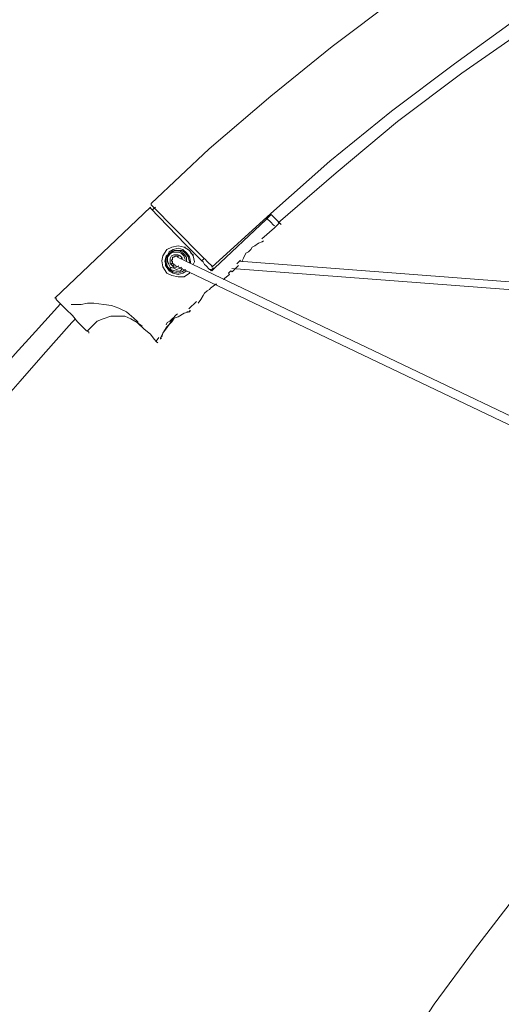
# Model space of a CAD drawing. Header units: millimetres. Extents: x 31.8 to 48.8, y -27.2 to 6.6.
# Tile 52 of 79: x 34.9 to 35.9, y 1.8 to 3.9. Entities that reach past the tile are written whole.
import ezdxf

# ---------------------------------------------------------------- set-up
doc = ezdxf.new("R2010")
doc.units = ezdxf.units.MM
doc.header["$MEASUREMENT"] = 0
doc.layers.add('Livello 1', color=7, linetype='Continuous', lineweight=0)

msp = doc.modelspace()

# ---------------------------------------------------------------- linework, layer by layer
at = {"layer": 'Livello 1', "color": 250, "lineweight": 5, "true_color": 0x1d1d1b}
for points, knots in [([(35.1598, 3.5452), (35.1598, 3.5452), (35.2833, 3.6619), (35.2833, 3.6619), (35.2833, 3.6619), (35.4147, 3.7739), (35.4147, 3.7739), (35.4147, 3.7739), (35.5459, 3.8802), (35.5459, 3.8802), (35.5459, 3.8802), (35.6827, 3.9838), (35.6827, 3.9838), (35.6827, 3.9838), (35.8222, 4.085), (35.8222, 4.085), (35.8222, 4.085), (35.9647, 4.1807), (35.9647, 4.1807), (35.9647, 4.1807), (36.1092, 4.2712), (36.1092, 4.2712), (36.1092, 4.2712), (36.2568, 4.3564), (36.2568, 4.3564), (36.2568, 4.3564), (36.4096, 4.4363), (36.4096, 4.4363), (36.4096, 4.4363), (36.5627, 4.5135), (36.5627, 4.5135), (36.5627, 4.5135), (36.718, 4.5851), (36.718, 4.5851), (36.718, 4.5851), (36.8765, 4.6514), (36.8765, 4.6514), (36.8765, 4.6514), (37.0373, 4.7128), (37.0373, 4.7128), (37.0373, 4.7128), (37.1985, 4.7686), (37.1985, 4.7686), (37.1985, 4.7686), (37.3619, 4.8192), (37.3619, 4.8192), (37.3619, 4.8192), (37.5281, 4.8643), (37.5281, 4.8643), (37.5281, 4.8643), (37.6945, 4.9043), (37.6945, 4.9043), (37.6945, 4.9043), (37.8636, 4.9415), (37.8636, 4.9415), (37.8636, 4.9415), (38.0325, 4.9707), (38.0325, 4.9707), (38.0325, 4.9707), (38.2013, 4.9948), (38.2013, 4.9948), (38.2013, 4.9948), (38.3732, 5.0133), (38.3732, 5.0133), (38.3732, 5.0133), (38.545, 5.0267), (38.545, 5.0267), (38.545, 5.0267), (38.7165, 5.0346), (38.7165, 5.0346), (38.7165, 5.0346), (38.8881, 5.0373), (38.8881, 5.0373), (38.8881, 5.0373), (39.0597, 5.0346), (39.0597, 5.0346), (39.0597, 5.0346), (39.2313, 5.0267), (39.2313, 5.0267), (39.2313, 5.0267), (39.4033, 5.0133), (39.4033, 5.0133), (39.4033, 5.0133), (39.5722, 4.9948), (39.5722, 4.9948), (39.5722, 4.9948), (39.7438, 4.9707), (39.7438, 4.9707), (39.7438, 4.9707), (39.9127, 4.9415), (39.9127, 4.9415), (39.9127, 4.9415), (40.0793, 4.9043), (40.0793, 4.9043), (40.0793, 4.9043), (40.2482, 4.8643), (40.2482, 4.8643), (40.2482, 4.8643), (40.4116, 4.8192), (40.4116, 4.8192), (40.4116, 4.8192), (40.5755, 4.7686), (40.5755, 4.7686), (40.5755, 4.7686), (40.739, 4.7128), (40.739, 4.7128), (40.739, 4.7128), (40.897, 4.6514), (40.897, 4.6514), (40.897, 4.6514), (41.0555, 4.5851), (41.0555, 4.5851), (41.0555, 4.5851), (41.2138, 4.5135), (41.2138, 4.5135), (41.2138, 4.5135), (41.3666, 4.4363), (41.3666, 4.4363), (41.3666, 4.4363), (41.5168, 4.3564), (41.5168, 4.3564), (41.5168, 4.3564), (41.6671, 4.2712), (41.6671, 4.2712), (41.6671, 4.2712), (41.8118, 4.1807), (41.8118, 4.1807), (41.8118, 4.1807), (41.9541, 4.085), (41.9541, 4.085), (41.9541, 4.085), (42.0936, 3.9838), (42.0936, 3.9838), (42.0936, 3.9838), (42.2304, 3.8802), (42.2304, 3.8802), (42.2304, 3.8802), (42.3616, 3.7739), (42.3616, 3.7739), (42.3616, 3.7739), (42.4905, 3.6619), (42.4905, 3.6619), (42.4905, 3.6619), (42.6165, 3.5452), (42.6165, 3.5452)], [0, 0, 0, 0, 1, 1, 1, 2, 2, 2, 3, 3, 3, 4, 4, 4, 5, 5, 5, 6, 6, 6, 7, 7, 7, 8, 8, 8, 9, 9, 9, 10, 10, 10, 11, 11, 11, 12, 12, 12, 13, 13, 13, 14, 14, 14, 15, 15, 15, 16, 16, 16, 17, 17, 17, 18, 18, 18, 19, 19, 19, 20, 20, 20, 21, 21, 21, 22, 22, 22, 23, 23, 23, 24, 24, 24, 25, 25, 25, 26, 26, 26, 27, 27, 27, 28, 28, 28, 29, 29, 29, 30, 30, 30, 31, 31, 31, 32, 32, 32, 33, 33, 33, 34, 34, 34, 35, 35, 35, 36, 36, 36, 37, 37, 37, 38, 38, 38, 39, 39, 39, 40, 40, 40, 41, 41, 41, 42, 42, 42, 43, 43, 43, 44, 44, 44, 45, 45, 45, 46, 46, 46, 47, 47, 47, 48, 48, 48, 48]), ([(42.4851, 3.4095), (42.4851, 3.4095), (42.3616, 3.5237), (42.3616, 3.5237), (42.3616, 3.5237), (42.2356, 3.6355), (42.2356, 3.6355), (42.2356, 3.6355), (42.1042, 3.7418), (42.1042, 3.7418), (42.1042, 3.7418), (41.9701, 3.843), (41.9701, 3.843), (41.9701, 3.843), (41.8306, 3.9414), (41.8306, 3.9414), (41.8306, 3.9414), (41.691, 4.0344), (41.691, 4.0344), (41.691, 4.0344), (41.5463, 4.1222), (41.5463, 4.1222), (41.5463, 4.1222), (41.4014, 4.2073), (41.4014, 4.2073), (41.4014, 4.2073), (41.2515, 4.2846), (41.2515, 4.2846), (41.2515, 4.2846), (41.0984, 4.3591), (41.0984, 4.3591), (41.0984, 4.3591), (40.9453, 4.4282), (40.9453, 4.4282), (40.9453, 4.4282), (40.79, 4.492), (40.79, 4.492), (40.79, 4.492), (40.629, 4.553), (40.629, 4.553), (40.629, 4.553), (40.4705, 4.6065), (40.4705, 4.6065), (40.4705, 4.6065), (40.3071, 4.6541), (40.3071, 4.6541), (40.3071, 4.6541), (40.1436, 4.6968), (40.1436, 4.6968), (40.1436, 4.6968), (39.9797, 4.7368), (39.9797, 4.7368), (39.9797, 4.7368), (39.8136, 4.7686), (39.8136, 4.7686), (39.8136, 4.7686), (39.6474, 4.7952), (39.6474, 4.7952), (39.6474, 4.7952), (39.4781, 4.8192), (39.4781, 4.8192), (39.4781, 4.8192), (39.3092, 4.835), (39.3092, 4.835), (39.3092, 4.835), (39.1403, 4.8458), (39.1403, 4.8458), (39.1403, 4.8458), (38.9714, 4.8512), (38.9714, 4.8512), (38.9714, 4.8512), (38.8023, 4.8512), (38.8023, 4.8512), (38.8023, 4.8512), (38.6332, 4.8458), (38.6332, 4.8458), (38.6332, 4.8458), (38.4644, 4.835), (38.4644, 4.835), (38.4644, 4.835), (38.2955, 4.8192), (38.2955, 4.8192), (38.2955, 4.8192), (38.1289, 4.7952), (38.1289, 4.7952), (38.1289, 4.7952), (37.9627, 4.7686), (37.9627, 4.7686), (37.9627, 4.7686), (37.7965, 4.7368), (37.7965, 4.7368), (37.7965, 4.7368), (37.6304, 4.6968), (37.6304, 4.6968), (37.6304, 4.6968), (37.4665, 4.6541), (37.4665, 4.6541), (37.4665, 4.6541), (37.3057, 4.6065), (37.3057, 4.6065), (37.3057, 4.6065), (37.1445, 4.553), (37.1445, 4.553), (37.1445, 4.553), (36.9865, 4.492), (36.9865, 4.492), (36.9865, 4.492), (36.8307, 4.4282), (36.8307, 4.4282), (36.8307, 4.4282), (36.6752, 4.3591), (36.6752, 4.3591), (36.6752, 4.3591), (36.5252, 4.2846), (36.5252, 4.2846), (36.5252, 4.2846), (36.3749, 4.2073), (36.3749, 4.2073), (36.3749, 4.2073), (36.2272, 4.1222), (36.2272, 4.1222), (36.2272, 4.1222), (36.0852, 4.0344), (36.0852, 4.0344), (36.0852, 4.0344), (35.943, 3.9414), (35.943, 3.9414), (35.943, 3.9414), (35.8062, 3.843), (35.8062, 3.843), (35.8062, 3.843), (35.6721, 3.7418), (35.6721, 3.7418), (35.6721, 3.7418), (35.5407, 3.6355), (35.5407, 3.6355), (35.5407, 3.6355), (35.4147, 3.5237), (35.4147, 3.5237), (35.4147, 3.5237), (35.2887, 3.4095), (35.2887, 3.4095)], [0, 0, 0, 0, 1, 1, 1, 2, 2, 2, 3, 3, 3, 4, 4, 4, 5, 5, 5, 6, 6, 6, 7, 7, 7, 8, 8, 8, 9, 9, 9, 10, 10, 10, 11, 11, 11, 12, 12, 12, 13, 13, 13, 14, 14, 14, 15, 15, 15, 16, 16, 16, 17, 17, 17, 18, 18, 18, 19, 19, 19, 20, 20, 20, 21, 21, 21, 22, 22, 22, 23, 23, 23, 24, 24, 24, 25, 25, 25, 26, 26, 26, 27, 27, 27, 28, 28, 28, 29, 29, 29, 30, 30, 30, 31, 31, 31, 32, 32, 32, 33, 33, 33, 34, 34, 34, 35, 35, 35, 36, 36, 36, 37, 37, 37, 38, 38, 38, 39, 39, 39, 40, 40, 40, 41, 41, 41, 42, 42, 42, 43, 43, 43, 44, 44, 44, 45, 45, 45, 46, 46, 46, 47, 47, 47, 47]), ([(35.4305, 3.5041), (35.4305, 3.5041), (35.5538, 3.6104), (35.5538, 3.6104), (35.5538, 3.6104), (35.6852, 3.7197), (35.6852, 3.7197), (35.6852, 3.7197), (35.8222, 3.8233), (35.8222, 3.8233), (35.8222, 3.8233), (35.9644, 3.9218), (35.9644, 3.9218), (35.9644, 3.9218), (36.1064, 4.0175), (36.1064, 4.0175), (36.1064, 4.0175), (36.2539, 4.1078), (36.2539, 4.1078), (36.2539, 4.1078), (36.404, 4.1931), (36.404, 4.1931), (36.404, 4.1931), (36.5571, 4.2728), (36.5571, 4.2728), (36.5571, 4.2728), (36.7124, 4.3476), (36.7124, 4.3476), (36.7124, 4.3476), (36.8709, 4.4166), (36.8709, 4.4166), (36.8709, 4.4166), (37.0292, 4.4803), (37.0292, 4.4803), (37.0292, 4.4803), (37.1928, 4.5415), (37.1928, 4.5415), (37.1928, 4.5415), (37.3563, 4.5948), (37.3563, 4.5948), (37.3563, 4.5948), (37.5227, 4.6426), (37.5227, 4.6426), (37.5227, 4.6426), (37.6891, 4.6853), (37.6891, 4.6853), (37.6891, 4.6853), (37.858, 4.7226), (37.858, 4.7226), (37.858, 4.7226), (38.0268, 4.7544), (38.0268, 4.7544), (38.0268, 4.7544), (38.1986, 4.7785), (38.1986, 4.7785), (38.1986, 4.7785), (38.3704, 4.7998), (38.3704, 4.7998), (38.3704, 4.7998), (38.542, 4.8131), (38.542, 4.8131), (38.542, 4.8131), (38.7136, 4.8208), (38.7136, 4.8208), (38.7136, 4.8208), (38.8879, 4.8262), (38.8879, 4.8262), (38.8879, 4.8262), (39.0595, 4.8208), (39.0595, 4.8208), (39.0595, 4.8208), (39.2311, 4.8131), (39.2311, 4.8131), (39.2311, 4.8131), (39.4058, 4.7998), (39.4058, 4.7998), (39.4058, 4.7998), (39.5774, 4.7785), (39.5774, 4.7785), (39.5774, 4.7785), (39.7463, 4.7544), (39.7463, 4.7544), (39.7463, 4.7544), (39.9179, 4.7226), (39.9179, 4.7226), (39.9179, 4.7226), (40.0843, 4.6853), (40.0843, 4.6853), (40.0843, 4.6853), (40.2534, 4.6426), (40.2534, 4.6426), (40.2534, 4.6426), (40.4195, 4.5948), (40.4195, 4.5948), (40.4195, 4.5948), (40.583, 4.5415), (40.583, 4.5415), (40.583, 4.5415), (40.7442, 4.4803), (40.7442, 4.4803), (40.7442, 4.4803), (40.9049, 4.4166), (40.9049, 4.4166), (40.9049, 4.4166), (41.0634, 4.3476), (41.0634, 4.3476), (41.0634, 4.3476), (41.2187, 4.2728), (41.2187, 4.2728), (41.2187, 4.2728), (41.3691, 4.1931), (41.3691, 4.1931), (41.3691, 4.1931), (41.5192, 4.1078), (41.5192, 4.1078), (41.5192, 4.1078), (41.6669, 4.0175), (41.6669, 4.0175), (41.6669, 4.0175), (41.8116, 3.9218), (41.8116, 3.9218), (41.8116, 3.9218), (41.9511, 3.8233), (41.9511, 3.8233), (41.9511, 3.8233), (42.0879, 3.7197), (42.0879, 3.7197), (42.0879, 3.7197), (42.2221, 3.6104), (42.2221, 3.6104), (42.2221, 3.6104), (42.3428, 3.5041), (42.3428, 3.5041)], [0, 0, 0, 0, 1, 1, 1, 2, 2, 2, 3, 3, 3, 4, 4, 4, 5, 5, 5, 6, 6, 6, 7, 7, 7, 8, 8, 8, 9, 9, 9, 10, 10, 10, 11, 11, 11, 12, 12, 12, 13, 13, 13, 14, 14, 14, 15, 15, 15, 16, 16, 16, 17, 17, 17, 18, 18, 18, 19, 19, 19, 20, 20, 20, 21, 21, 21, 22, 22, 22, 23, 23, 23, 24, 24, 24, 25, 25, 25, 26, 26, 26, 27, 27, 27, 28, 28, 28, 29, 29, 29, 30, 30, 30, 31, 31, 31, 32, 32, 32, 33, 33, 33, 34, 34, 34, 35, 35, 35, 36, 36, 36, 37, 37, 37, 38, 38, 38, 39, 39, 39, 40, 40, 40, 41, 41, 41, 42, 42, 42, 43, 43, 43, 44, 44, 44, 44]), ([(35.158, 3.5375), (35.158, 3.5375), (35.158, 3.5375), (35.158, 3.5375), (35.158, 3.5375), (35.158, 3.5348), (35.158, 3.5348)], [0, 0, 0, 0, 1, 1, 1, 2, 2, 2, 2]), ([(35.1598, 3.5425), (35.1598, 3.5425), (35.1598, 3.5425), (35.1598, 3.5425), (35.1598, 3.5425), (35.1598, 3.5452), (35.1598, 3.5452)], [0, 0, 0, 0, 1, 1, 1, 2, 2, 2, 2]), ([(35.4066, 3.5131), (35.4066, 3.5131), (35.4147, 3.5052), (35.4147, 3.5052), (35.4147, 3.5052), (35.4201, 3.4998), (35.4201, 3.4998), (35.4201, 3.4998), (35.4226, 3.4971), (35.4226, 3.4971)], [0, 0, 0, 0, 1, 1, 1, 2, 2, 2, 3, 3, 3, 3]), ([(35.4154, 3.5215), (35.4154, 3.5215), (35.4233, 3.5136), (35.4233, 3.5136), (35.4233, 3.5136), (35.4314, 3.5057), (35.4314, 3.5057), (35.4314, 3.5057), (35.4341, 3.503), (35.4341, 3.503), (35.4341, 3.503), (35.4368, 3.5002), (35.4368, 3.5002)], [0, 0, 0, 0, 1, 1, 1, 2, 2, 2, 3, 3, 3, 4, 4, 4, 4]), ([(35.3535, 3.4203), (35.3535, 3.4203), (35.3535, 3.423), (35.3535, 3.423), (35.3535, 3.423), (35.3562, 3.4284), (35.3562, 3.4284), (35.3562, 3.4284), (35.3616, 3.4391), (35.3616, 3.4391), (35.3616, 3.4391), (35.3671, 3.4418), (35.3671, 3.4418), (35.3671, 3.4418), (35.3725, 3.4472), (35.3725, 3.4472), (35.3725, 3.4472), (35.3752, 3.4522), (35.3752, 3.4522), (35.3752, 3.4522), (35.3806, 3.4549), (35.3806, 3.4549), (35.3806, 3.4549), (35.3885, 3.4603), (35.3885, 3.4603), (35.3885, 3.4603), (35.3966, 3.463), (35.3966, 3.463), (35.3966, 3.463), (35.3993, 3.4657), (35.3993, 3.4657)], [0, 0, 0, 0, 1, 1, 1, 2, 2, 2, 3, 3, 3, 4, 4, 4, 5, 5, 5, 6, 6, 6, 7, 7, 7, 8, 8, 8, 9, 9, 9, 10, 10, 10, 10]), ([(35.2411, 3.3991), (35.2411, 3.3991), (35.2411, 3.3964), (35.2411, 3.3964), (35.2411, 3.3964), (35.2302, 3.3885), (35.2302, 3.3885), (35.2302, 3.3885), (35.2171, 3.3885), (35.2171, 3.3885), (35.2171, 3.3885), (35.2036, 3.3912), (35.2036, 3.3912), (35.2036, 3.3912), (35.1928, 3.3964), (35.1928, 3.3964), (35.1928, 3.3964), (35.1846, 3.4099), (35.1846, 3.4099), (35.1846, 3.4099), (35.1821, 3.423), (35.1821, 3.423), (35.1821, 3.423), (35.1846, 3.4336), (35.1846, 3.4336), (35.1846, 3.4336), (35.1928, 3.4472), (35.1928, 3.4472), (35.1928, 3.4472), (35.2036, 3.4522), (35.2036, 3.4522), (35.2036, 3.4522), (35.2171, 3.4549), (35.2171, 3.4549), (35.2171, 3.4549), (35.2302, 3.4522), (35.2302, 3.4522), (35.2302, 3.4522), (35.2411, 3.4445), (35.2411, 3.4445), (35.2411, 3.4445), (35.2492, 3.4336), (35.2492, 3.4336), (35.2492, 3.4336), (35.2517, 3.4203), (35.2517, 3.4203), (35.2517, 3.4203), (35.2492, 3.4151), (35.2492, 3.4151)], [0, 0, 0, 0, 1, 1, 1, 2, 2, 2, 3, 3, 3, 4, 4, 4, 5, 5, 5, 6, 6, 6, 7, 7, 7, 8, 8, 8, 9, 9, 9, 10, 10, 10, 11, 11, 11, 12, 12, 12, 13, 13, 13, 14, 14, 14, 15, 15, 15, 16, 16, 16, 16]), ([(35.235, 3.4221), (35.235, 3.4221), (35.235, 3.4221), (35.235, 3.4221), (35.235, 3.4221), (35.235, 3.43), (35.235, 3.43), (35.235, 3.43), (35.2296, 3.4379), (35.2296, 3.4379), (35.2296, 3.4379), (35.2214, 3.4434), (35.2214, 3.4434), (35.2214, 3.4434), (35.2133, 3.4458), (35.2133, 3.4458), (35.2133, 3.4458), (35.2052, 3.4434), (35.2052, 3.4434), (35.2052, 3.4434), (35.1973, 3.4379), (35.1973, 3.4379), (35.1973, 3.4379), (35.1919, 3.4327), (35.1919, 3.4327), (35.1919, 3.4327), (35.1891, 3.4221), (35.1891, 3.4221), (35.1891, 3.4221), (35.1919, 3.414), (35.1919, 3.414), (35.1919, 3.414), (35.1973, 3.4061), (35.1973, 3.4061), (35.1973, 3.4061), (35.2027, 3.4034), (35.2027, 3.4034), (35.2027, 3.4034), (35.2133, 3.4009), (35.2133, 3.4009), (35.2133, 3.4009), (35.2214, 3.4009), (35.2214, 3.4009), (35.2214, 3.4009), (35.2268, 3.4061), (35.2268, 3.4061)], [0, 0, 0, 0, 1, 1, 1, 2, 2, 2, 3, 3, 3, 4, 4, 4, 5, 5, 5, 6, 6, 6, 7, 7, 7, 8, 8, 8, 9, 9, 9, 10, 10, 10, 11, 11, 11, 12, 12, 12, 13, 13, 13, 14, 14, 14, 15, 15, 15, 15]), ([(35.2357, 3.4018), (35.2357, 3.4018), (35.2275, 3.3964), (35.2275, 3.3964), (35.2275, 3.3964), (35.2171, 3.3939), (35.2171, 3.3939), (35.2171, 3.3939), (35.2063, 3.3964), (35.2063, 3.3964), (35.2063, 3.3964), (35.1982, 3.4018), (35.1982, 3.4018), (35.1982, 3.4018), (35.19, 3.4126), (35.19, 3.4126), (35.19, 3.4126), (35.19, 3.423), (35.19, 3.423), (35.19, 3.423), (35.1928, 3.4312), (35.1928, 3.4312), (35.1928, 3.4312), (35.1982, 3.4418), (35.1982, 3.4418), (35.1982, 3.4418), (35.2063, 3.4472), (35.2063, 3.4472), (35.2063, 3.4472), (35.2171, 3.4497), (35.2171, 3.4497), (35.2171, 3.4497), (35.2275, 3.4472), (35.2275, 3.4472), (35.2275, 3.4472), (35.2357, 3.4391), (35.2357, 3.4391), (35.2357, 3.4391), (35.2411, 3.4312), (35.2411, 3.4312), (35.2411, 3.4312), (35.2438, 3.4203), (35.2438, 3.4203), (35.2438, 3.4203), (35.2438, 3.4176), (35.2438, 3.4176)], [0, 0, 0, 0, 1, 1, 1, 2, 2, 2, 3, 3, 3, 4, 4, 4, 5, 5, 5, 6, 6, 6, 7, 7, 7, 8, 8, 8, 9, 9, 9, 10, 10, 10, 11, 11, 11, 12, 12, 12, 13, 13, 13, 14, 14, 14, 15, 15, 15, 15]), ([(35.2411, 3.4176), (35.2411, 3.4176), (35.2411, 3.4203), (35.2411, 3.4203), (35.2411, 3.4203), (35.2384, 3.4312), (35.2384, 3.4312), (35.2384, 3.4312), (35.2329, 3.4391), (35.2329, 3.4391), (35.2329, 3.4391), (35.2248, 3.4445), (35.2248, 3.4445), (35.2248, 3.4445), (35.2171, 3.4445), (35.2171, 3.4445), (35.2171, 3.4445), (35.209, 3.4445), (35.209, 3.4445), (35.209, 3.4445), (35.2009, 3.4391), (35.2009, 3.4391), (35.2009, 3.4391), (35.1955, 3.4312), (35.1955, 3.4312), (35.1955, 3.4312), (35.1928, 3.423), (35.1928, 3.423), (35.1928, 3.423), (35.1928, 3.4126), (35.1928, 3.4126), (35.1928, 3.4126), (35.1982, 3.4045), (35.1982, 3.4045), (35.1982, 3.4045), (35.2063, 3.3991), (35.2063, 3.3991), (35.2063, 3.3991), (35.2171, 3.3964), (35.2171, 3.3964), (35.2171, 3.3964), (35.2248, 3.3991), (35.2248, 3.3991), (35.2248, 3.3991), (35.2329, 3.4045), (35.2329, 3.4045)], [0, 0, 0, 0, 1, 1, 1, 2, 2, 2, 3, 3, 3, 4, 4, 4, 5, 5, 5, 6, 6, 6, 7, 7, 7, 8, 8, 8, 9, 9, 9, 10, 10, 10, 11, 11, 11, 12, 12, 12, 13, 13, 13, 14, 14, 14, 15, 15, 15, 15]), ([(35.2241, 3.4095), (35.2241, 3.4095), (35.2214, 3.4068), (35.2214, 3.4068), (35.2214, 3.4068), (35.2135, 3.4041), (35.2135, 3.4041), (35.2135, 3.4041), (35.2081, 3.4068), (35.2081, 3.4068), (35.2081, 3.4068), (35.2, 3.4095), (35.2, 3.4095), (35.2, 3.4095), (35.1973, 3.4149), (35.1973, 3.4149), (35.1973, 3.4149), (35.1946, 3.4226), (35.1946, 3.4226), (35.1946, 3.4226), (35.1946, 3.4307), (35.1946, 3.4307), (35.1946, 3.4307), (35.1973, 3.4359), (35.1973, 3.4359), (35.1973, 3.4359), (35.2054, 3.4413), (35.2054, 3.4413), (35.2054, 3.4413), (35.2108, 3.4413), (35.2108, 3.4413), (35.2108, 3.4413), (35.2189, 3.4413), (35.2189, 3.4413), (35.2189, 3.4413), (35.2241, 3.4386), (35.2241, 3.4386)], [0, 0, 0, 0, 1, 1, 1, 2, 2, 2, 3, 3, 3, 4, 4, 4, 5, 5, 5, 6, 6, 6, 7, 7, 7, 8, 8, 8, 9, 9, 9, 10, 10, 10, 11, 11, 11, 12, 12, 12, 12]), ([(35.2189, 3.4122), (35.2189, 3.4122), (35.2135, 3.4095), (35.2135, 3.4095), (35.2135, 3.4095), (35.2081, 3.4095), (35.2081, 3.4095), (35.2081, 3.4095), (35.2054, 3.4122), (35.2054, 3.4122), (35.2054, 3.4122), (35.2, 3.4172), (35.2, 3.4172), (35.2, 3.4172), (35.2, 3.4226), (35.2, 3.4226), (35.2, 3.4226), (35.2, 3.428), (35.2, 3.428), (35.2, 3.428), (35.2027, 3.4334), (35.2027, 3.4334), (35.2027, 3.4334), (35.2081, 3.4359), (35.2081, 3.4359), (35.2081, 3.4359), (35.2108, 3.4359), (35.2108, 3.4359), (35.2108, 3.4359), (35.2162, 3.4359), (35.2162, 3.4359), (35.2162, 3.4359), (35.2214, 3.4334), (35.2214, 3.4334)], [0, 0, 0, 0, 1, 1, 1, 2, 2, 2, 3, 3, 3, 4, 4, 4, 5, 5, 5, 6, 6, 6, 7, 7, 7, 8, 8, 8, 9, 9, 9, 10, 10, 10, 11, 11, 11, 11]), ([(35.2079, 3.414), (35.2079, 3.414), (35.2079, 3.4167), (35.2079, 3.4167), (35.2079, 3.4167), (35.2054, 3.4167), (35.2054, 3.4167), (35.2054, 3.4167), (35.2054, 3.4194), (35.2054, 3.4194), (35.2054, 3.4194), (35.2054, 3.4221), (35.2054, 3.4221), (35.2054, 3.4221), (35.2027, 3.4221), (35.2027, 3.4221), (35.2027, 3.4221), (35.2027, 3.4248), (35.2027, 3.4248), (35.2027, 3.4248), (35.2054, 3.4248), (35.2054, 3.4248), (35.2054, 3.4248), (35.2054, 3.4275), (35.2054, 3.4275)], [0, 0, 0, 0, 1, 1, 1, 2, 2, 2, 3, 3, 3, 4, 4, 4, 5, 5, 5, 6, 6, 6, 7, 7, 7, 8, 8, 8, 8]), ([(35.2054, 3.4275), (35.2054, 3.4275), (35.2054, 3.4275), (35.2054, 3.4275), (35.2054, 3.4275), (35.2054, 3.4303), (35.2054, 3.4303), (35.2054, 3.4303), (35.2079, 3.4303), (35.2079, 3.4303), (35.2079, 3.4303), (35.2106, 3.433), (35.2106, 3.433), (35.2106, 3.433), (35.2133, 3.433), (35.2133, 3.433), (35.2133, 3.433), (35.216, 3.433), (35.216, 3.433), (35.216, 3.433), (35.216, 3.4303), (35.216, 3.4303)], [0, 0, 0, 0, 1, 1, 1, 2, 2, 2, 3, 3, 3, 4, 4, 4, 5, 5, 5, 6, 6, 6, 7, 7, 7, 7]), ([(35.2214, 3.4334), (35.2214, 3.4334), (35.2241, 3.4307), (35.2241, 3.4307), (35.2241, 3.4307), (35.2268, 3.428), (35.2268, 3.428)], [0, 0, 0, 0, 1, 1, 1, 2, 2, 2, 2]), ([(35.2241, 3.4386), (35.2241, 3.4386), (35.2296, 3.4334), (35.2296, 3.4334), (35.2296, 3.4334), (35.2323, 3.4253), (35.2323, 3.4253)], [0, 0, 0, 0, 1, 1, 1, 2, 2, 2, 2]), ([(35.2323, 3.4354), (35.2323, 3.4354), (35.2296, 3.4354), (35.2296, 3.4354), (35.2296, 3.4354), (35.2296, 3.4327), (35.2296, 3.4327)], [0, 0, 0, 0, 1, 1, 1, 2, 2, 2, 2]), ([(35.2492, 3.4336), (35.2492, 3.4336), (35.2492, 3.4364), (35.2492, 3.4364), (35.2492, 3.4364), (35.2438, 3.4391), (35.2438, 3.4391)], [0, 0, 0, 0, 1, 1, 1, 2, 2, 2, 2]), ([(35.267, 3.4334), (35.267, 3.4334), (35.2725, 3.428), (35.2725, 3.428), (35.2725, 3.428), (35.2752, 3.4253), (35.2752, 3.4253), (35.2752, 3.4253), (35.2779, 3.4226), (35.2779, 3.4226), (35.2779, 3.4226), (35.2806, 3.4199), (35.2806, 3.4199), (35.2806, 3.4199), (35.2833, 3.4172), (35.2833, 3.4172), (35.2833, 3.4172), (35.286, 3.4149), (35.286, 3.4149), (35.286, 3.4149), (35.2887, 3.4122), (35.2887, 3.4122), (35.2887, 3.4122), (35.2887, 3.4095), (35.2887, 3.4095)], [0, 0, 0, 0, 1, 1, 1, 2, 2, 2, 3, 3, 3, 4, 4, 4, 5, 5, 5, 6, 6, 6, 7, 7, 7, 8, 8, 8, 8]), ([(35.2679, 3.423), (35.2679, 3.423), (35.2706, 3.4203), (35.2706, 3.4203), (35.2706, 3.4203), (35.2734, 3.4151), (35.2734, 3.4151), (35.2734, 3.4151), (35.2761, 3.4126), (35.2761, 3.4126), (35.2761, 3.4126), (35.2788, 3.4099), (35.2788, 3.4099), (35.2788, 3.4099), (35.2815, 3.4072), (35.2815, 3.4072), (35.2815, 3.4072), (35.2842, 3.4045), (35.2842, 3.4045), (35.2842, 3.4045), (35.2865, 3.4045), (35.2865, 3.4045), (35.2865, 3.4045), (35.2892, 3.4018), (35.2892, 3.4018)], [0, 0, 0, 0, 1, 1, 1, 2, 2, 2, 3, 3, 3, 4, 4, 4, 5, 5, 5, 6, 6, 6, 7, 7, 7, 8, 8, 8, 8]), ([(35.2, 3.4167), (35.2, 3.4167), (35.2027, 3.4167), (35.2027, 3.4167), (35.2027, 3.4167), (35.2052, 3.4194), (35.2052, 3.4194)], [0, 0, 0, 0, 1, 1, 1, 2, 2, 2, 2]), ([(35.2027, 3.4086), (35.2027, 3.4086), (35.2, 3.4061), (35.2, 3.4061), (35.2, 3.4061), (35.2, 3.4034), (35.2, 3.4034)], [0, 0, 0, 0, 1, 1, 1, 2, 2, 2, 2]), ([(35.2106, 3.414), (35.2106, 3.414), (35.2079, 3.414), (35.2079, 3.414), (35.2079, 3.414), (35.2052, 3.4113), (35.2052, 3.4113)], [0, 0, 0, 0, 1, 1, 1, 2, 2, 2, 2]), ([(35.3296, 3.4018), (35.3296, 3.4018), (35.3296, 3.4018), (35.3296, 3.4018), (35.3296, 3.4018), (35.3323, 3.3991), (35.3323, 3.3991)], [0, 0, 0, 0, 1, 1, 1, 2, 2, 2, 2]), ([(35.3242, 3.3964), (35.3242, 3.3964), (35.3242, 3.3964), (35.3242, 3.3964), (35.3242, 3.3964), (35.3269, 3.3939), (35.3269, 3.3939)], [0, 0, 0, 0, 1, 1, 1, 2, 2, 2, 2]), ([(35.2598, 3.3327), (35.2598, 3.3327), (35.2598, 3.3327), (35.2598, 3.3327), (35.2598, 3.3327), (35.2652, 3.3406), (35.2652, 3.3406), (35.2652, 3.3406), (35.2706, 3.3485), (35.2706, 3.3485), (35.2706, 3.3485), (35.2734, 3.3539), (35.2734, 3.3539), (35.2734, 3.3539), (35.2788, 3.3591), (35.2788, 3.3591), (35.2788, 3.3591), (35.2842, 3.3618), (35.2842, 3.3618), (35.2842, 3.3618), (35.2865, 3.3646), (35.2865, 3.3646), (35.2865, 3.3646), (35.2973, 3.3727), (35.2973, 3.3727), (35.2973, 3.3727), (35.3, 3.3727), (35.3, 3.3727)], [0, 0, 0, 0, 1, 1, 1, 2, 2, 2, 3, 3, 3, 4, 4, 4, 5, 5, 5, 6, 6, 6, 7, 7, 7, 8, 8, 8, 9, 9, 9, 9]), ([(34.9568, 3.3406), (34.9568, 3.3406), (34.9568, 3.3433), (34.9568, 3.3433), (34.9568, 3.3433), (34.9541, 3.3433), (34.9541, 3.3433)], [0, 0, 0, 0, 1, 1, 1, 2, 2, 2, 2]), ([(34.9665, 3.3311), (34.9665, 3.3311), (34.9665, 3.3311), (34.9665, 3.3311), (34.9665, 3.3311), (34.9128, 3.2724), (34.9128, 3.2724), (34.9128, 3.2724), (34.8697, 3.2248), (34.8697, 3.2248), (34.8697, 3.2248), (34.8376, 3.1876), (34.8376, 3.1876), (34.8376, 3.1876), (34.8083, 3.153), (34.8083, 3.153), (34.8083, 3.153), (34.7787, 3.121), (34.7787, 3.121), (34.7787, 3.121), (34.7518, 3.0864), (34.7518, 3.0864), (34.7518, 3.0864), (34.7225, 3.0492), (34.7225, 3.0492), (34.7225, 3.0492), (34.5482, 2.8229), (34.5482, 2.8229), (34.5482, 2.8229), (34.4005, 2.6127), (34.4005, 2.6127), (34.4005, 2.6127), (34.2662, 2.3947), (34.2662, 2.3947), (34.2662, 2.3947), (34.1082, 2.11), (34.1082, 2.11), (34.1082, 2.11), (33.9714, 1.8147), (33.9714, 1.8147), (33.9714, 1.8147), (33.9149, 1.6815), (33.9149, 1.6815), (33.9149, 1.6815), (33.8695, 1.5593), (33.8695, 1.5593), (33.8695, 1.5593), (33.8533, 1.5194), (33.8533, 1.5194), (33.8533, 1.5194), (33.8318, 1.4636), (33.8318, 1.4636), (33.8318, 1.4636), (33.8077, 1.3918), (33.8077, 1.3918), (33.8077, 1.3918), (33.7808, 1.3037), (33.7808, 1.3037), (33.7808, 1.3037), (33.77, 1.2773), (33.77, 1.2773)], [0, 0, 0, 0, 1, 1, 1, 2, 2, 2, 3, 3, 3, 4, 4, 4, 5, 5, 5, 6, 6, 6, 7, 7, 7, 8, 8, 8, 9, 9, 9, 10, 10, 10, 11, 11, 11, 12, 12, 12, 13, 13, 13, 14, 14, 14, 15, 15, 15, 16, 16, 16, 17, 17, 17, 18, 18, 18, 19, 19, 19, 20, 20, 20, 20]), ([(35.0266, 3.2688), (35.0266, 3.2688), (35.0266, 3.2715), (35.0266, 3.2715), (35.0266, 3.2715), (35.0212, 3.2742), (35.0212, 3.2742), (35.0212, 3.2742), (35.0133, 3.2819), (35.0133, 3.2819), (35.0133, 3.2819), (35.0024, 3.2928), (35.0024, 3.2928), (35.0024, 3.2928), (34.9916, 3.3061), (34.9916, 3.3061), (34.9916, 3.3061), (34.9785, 3.3192), (34.9785, 3.3192)], [0, 0, 0, 0, 1, 1, 1, 2, 2, 2, 3, 3, 3, 4, 4, 4, 5, 5, 5, 6, 6, 6, 6]), ([(34.9889, 3.33), (34.9889, 3.33), (34.9889, 3.33), (34.9889, 3.33), (34.9889, 3.33), (34.997, 3.33), (34.997, 3.33), (34.997, 3.33), (35.0106, 3.33), (35.0106, 3.33), (35.0106, 3.33), (35.0239, 3.3327), (35.0239, 3.3327), (35.0239, 3.3327), (35.0374, 3.3327), (35.0374, 3.3327), (35.0374, 3.3327), (35.0587, 3.33), (35.0587, 3.33), (35.0587, 3.33), (35.0749, 3.3273), (35.0749, 3.3273), (35.0749, 3.3273), (35.0909, 3.3219), (35.0909, 3.3219), (35.0909, 3.3219), (35.0964, 3.3192), (35.0964, 3.3192), (35.0964, 3.3192), (35.107, 3.3142), (35.107, 3.3142), (35.107, 3.3142), (35.1124, 3.3088), (35.1124, 3.3088), (35.1124, 3.3088), (35.123, 3.3007), (35.123, 3.3007)], [0, 0, 0, 0, 1, 1, 1, 2, 2, 2, 3, 3, 3, 4, 4, 4, 5, 5, 5, 6, 6, 6, 7, 7, 7, 8, 8, 8, 9, 9, 9, 10, 10, 10, 11, 11, 11, 12, 12, 12, 12]), ([(33.8158, 1.2665), (33.8158, 1.2665), (33.8185, 1.2773), (33.8185, 1.2773), (33.8185, 1.2773), (33.8424, 1.3545), (33.8424, 1.3545), (33.8424, 1.3545), (33.8641, 1.4128), (33.8641, 1.4128), (33.8641, 1.4128), (33.8801, 1.4609), (33.8801, 1.4609), (33.8801, 1.4609), (33.8935, 1.5008), (33.8935, 1.5008), (33.8935, 1.5008), (33.9097, 1.5406), (33.9097, 1.5406), (33.9097, 1.5406), (33.9257, 1.583), (33.9257, 1.583), (33.9257, 1.583), (33.942, 1.6257), (33.942, 1.6257), (33.942, 1.6257), (34.052, 1.8867), (34.052, 1.8867), (34.052, 1.8867), (34.1644, 2.1152), (34.1644, 2.1152), (34.1644, 2.1152), (34.2852, 2.3362), (34.2852, 2.3362), (34.2852, 2.3362), (34.4568, 2.6127), (34.4568, 2.6127), (34.4568, 2.6127), (34.6419, 2.876), (34.6419, 2.876), (34.6419, 2.876), (34.7304, 2.9877), (34.7304, 2.9877), (34.7304, 2.9877), (34.8135, 3.0889), (34.8135, 3.0889), (34.8135, 3.0889), (34.8403, 3.121), (34.8403, 3.121), (34.8403, 3.121), (34.8805, 3.1661), (34.8805, 3.1661), (34.8805, 3.1661), (34.9291, 3.2221), (34.9291, 3.2221), (34.9291, 3.2221), (34.9907, 3.2912), (34.9907, 3.2912), (34.9907, 3.2912), (34.9986, 3.2991), (34.9986, 3.2991)], [0, 0, 0, 0, 1, 1, 1, 2, 2, 2, 3, 3, 3, 4, 4, 4, 5, 5, 5, 6, 6, 6, 7, 7, 7, 8, 8, 8, 9, 9, 9, 10, 10, 10, 11, 11, 11, 12, 12, 12, 13, 13, 13, 14, 14, 14, 15, 15, 15, 16, 16, 16, 17, 17, 17, 18, 18, 18, 19, 19, 19, 20, 20, 20, 20]), ([(35.0336, 3.2833), (35.0336, 3.2833), (35.0444, 3.2939), (35.0444, 3.2939), (35.0444, 3.2939), (35.0575, 3.2991), (35.0575, 3.2991), (35.0575, 3.2991), (35.0738, 3.3045), (35.0738, 3.3045), (35.0738, 3.3045), (35.0871, 3.3045), (35.0871, 3.3045), (35.0871, 3.3045), (35.1034, 3.3045), (35.1034, 3.3045), (35.1034, 3.3045), (35.1164, 3.2991), (35.1164, 3.2991), (35.1164, 3.2991), (35.13, 3.2912), (35.13, 3.2912), (35.13, 3.2912), (35.1408, 3.2833), (35.1408, 3.2833)], [0, 0, 0, 0, 1, 1, 1, 2, 2, 2, 3, 3, 3, 4, 4, 4, 5, 5, 5, 6, 6, 6, 7, 7, 7, 8, 8, 8, 8]), ([(35.1794, 3.2555), (35.1794, 3.2555), (35.1794, 3.2555), (35.1794, 3.2555), (35.1794, 3.2555), (35.1794, 3.2582), (35.1794, 3.2582), (35.1794, 3.2582), (35.1846, 3.2688), (35.1846, 3.2688), (35.1846, 3.2688), (35.1928, 3.2797), (35.1928, 3.2797), (35.1928, 3.2797), (35.1982, 3.2873), (35.1982, 3.2873), (35.1982, 3.2873), (35.2036, 3.2928), (35.2036, 3.2928), (35.2036, 3.2928), (35.209, 3.3007), (35.209, 3.3007), (35.209, 3.3007), (35.2171, 3.3034), (35.2171, 3.3034), (35.2171, 3.3034), (35.2302, 3.3115), (35.2302, 3.3115), (35.2302, 3.3115), (35.2411, 3.3142), (35.2411, 3.3142), (35.2411, 3.3142), (35.2438, 3.3167), (35.2438, 3.3167)], [0, 0, 0, 0, 1, 1, 1, 2, 2, 2, 3, 3, 3, 4, 4, 4, 5, 5, 5, 6, 6, 6, 7, 7, 7, 8, 8, 8, 9, 9, 9, 10, 10, 10, 11, 11, 11, 11]), ([(35.2063, 3.2982), (35.2063, 3.2982), (35.2036, 3.2955), (35.2036, 3.2955), (35.2036, 3.2955), (35.1982, 3.2873), (35.1982, 3.2873), (35.1982, 3.2873), (35.1928, 3.2819), (35.1928, 3.2819), (35.1928, 3.2819), (35.1846, 3.2688), (35.1846, 3.2688), (35.1846, 3.2688), (35.1821, 3.2609), (35.1821, 3.2609)], [0, 0, 0, 0, 1, 1, 1, 2, 2, 2, 3, 3, 3, 4, 4, 4, 5, 5, 5, 5]), ([(35.1941, 3.2914), (35.1941, 3.2914), (35.1995, 3.2941), (35.1995, 3.2941), (35.1995, 3.2941), (35.2022, 3.2968), (35.2022, 3.2968)], [0, 0, 0, 0, 1, 1, 1, 2, 2, 2, 2]), ([(35.2022, 3.2968), (35.2022, 3.2968), (35.2022, 3.2968), (35.2022, 3.2968), (35.2022, 3.2968), (35.2049, 3.2995), (35.2049, 3.2995)], [0, 0, 0, 0, 1, 1, 1, 2, 2, 2, 2]), ([(35.2049, 3.2995), (35.2049, 3.2995), (35.2077, 3.302), (35.2077, 3.302), (35.2077, 3.302), (35.2104, 3.3047), (35.2104, 3.3047), (35.2104, 3.3047), (35.2131, 3.3074), (35.2131, 3.3074)], [0, 0, 0, 0, 1, 1, 1, 2, 2, 2, 3, 3, 3, 3]), ([(35.2131, 3.3074), (35.2131, 3.3074), (35.2131, 3.3074), (35.2131, 3.3074), (35.2131, 3.3074), (35.2158, 3.3099), (35.2158, 3.3099)], [0, 0, 0, 0, 1, 1, 1, 2, 2, 2, 2]), ([(35.2411, 3.3167), (35.2411, 3.3167), (35.2411, 3.3142), (35.2411, 3.3142), (35.2411, 3.3142), (35.2384, 3.3142), (35.2384, 3.3142)], [0, 0, 0, 0, 1, 1, 1, 2, 2, 2, 2]), ([(35.2384, 3.3142), (35.2384, 3.3142), (35.2411, 3.3142), (35.2411, 3.3142), (35.2411, 3.3142), (35.2411, 3.3167), (35.2411, 3.3167)], [0, 0, 0, 0, 1, 1, 1, 2, 2, 2, 2]), ([(35.1311, 3.2901), (35.1311, 3.2901), (35.1311, 3.2901), (35.1311, 3.2901), (35.1311, 3.2901), (35.1311, 3.2928), (35.1311, 3.2928)], [0, 0, 0, 0, 1, 1, 1, 2, 2, 2, 2]), ([(35.174, 3.2476), (35.174, 3.2476), (35.1713, 3.2501), (35.1713, 3.2501), (35.1713, 3.2501), (35.1659, 3.2555), (35.1659, 3.2555), (35.1659, 3.2555), (35.158, 3.2661), (35.158, 3.2661), (35.158, 3.2661), (35.1447, 3.277), (35.1447, 3.277), (35.1447, 3.277), (35.1311, 3.2901), (35.1311, 3.2901)], [0, 0, 0, 0, 1, 1, 1, 2, 2, 2, 3, 3, 3, 4, 4, 4, 5, 5, 5, 5]), ([(35.1821, 3.2582), (35.1821, 3.2582), (35.1794, 3.2582), (35.1794, 3.2582), (35.1794, 3.2582), (35.1794, 3.2555), (35.1794, 3.2555), (35.1794, 3.2555), (35.1794, 3.2582), (35.1794, 3.2582), (35.1794, 3.2582), (35.1821, 3.2582), (35.1821, 3.2582)], [0, 0, 0, 0, 1, 1, 1, 2, 2, 2, 3, 3, 3, 4, 4, 4, 4]), ([(35.1248, 0.1404), (35.1248, 0.1404), (35.1383, 0.2386), (35.1383, 0.2386), (35.1383, 0.2386), (35.1598, 0.3797), (35.1598, 0.3797), (35.1598, 0.3797), (35.1891, 0.5208), (35.1891, 0.5208), (35.1891, 0.5208), (35.2241, 0.6617), (35.2241, 0.6617), (35.2241, 0.6617), (35.2616, 0.8001), (35.2616, 0.8001), (35.2616, 0.8001), (35.3072, 0.9385), (35.3072, 0.9385), (35.3072, 0.9385), (35.3585, 1.0739), (35.3585, 1.0739), (35.3585, 1.0739), (35.412, 1.2069), (35.412, 1.2069), (35.412, 1.2069), (35.4736, 1.3372), (35.4736, 1.3372), (35.4736, 1.3372), (35.5382, 1.4677), (35.5382, 1.4677), (35.5382, 1.4677), (35.6079, 1.5927), (35.6079, 1.5927), (35.6079, 1.5927), (35.6827, 1.7149), (35.6827, 1.7149), (35.6827, 1.7149), (35.7633, 1.8372), (35.7633, 1.8372), (35.7633, 1.8372), (35.8493, 1.9544), (35.8493, 1.9544), (35.8493, 1.9544), (35.9376, 2.0689), (35.9376, 2.0689), (35.9376, 2.0689), (36.029, 2.1779), (36.029, 2.1779), (36.029, 2.1779), (36.1281, 2.2867), (36.1281, 2.2867), (36.1281, 2.2867), (36.2299, 2.3879), (36.2299, 2.3879), (36.2299, 2.3879), (36.3347, 2.4888), (36.3347, 2.4888), (36.3347, 2.4888), (36.4446, 2.5823), (36.4446, 2.5823), (36.4446, 2.5823), (36.5573, 2.6753), (36.5573, 2.6753), (36.5573, 2.6753), (36.6352, 2.7338), (36.6352, 2.7338)], [0, 0, 0, 0, 1, 1, 1, 2, 2, 2, 3, 3, 3, 4, 4, 4, 5, 5, 5, 6, 6, 6, 7, 7, 7, 8, 8, 8, 9, 9, 9, 10, 10, 10, 11, 11, 11, 12, 12, 12, 13, 13, 13, 14, 14, 14, 15, 15, 15, 16, 16, 16, 17, 17, 17, 18, 18, 18, 19, 19, 19, 20, 20, 20, 21, 21, 21, 22, 22, 22, 22]), ([(36.8307, 2.6405), (36.8307, 2.6405), (36.7585, 2.5902), (36.7585, 2.5902), (36.7585, 2.5902), (36.6458, 2.5051), (36.6458, 2.5051), (36.6458, 2.5051), (36.5356, 2.4145), (36.5356, 2.4145), (36.5356, 2.4145), (36.4311, 2.3213), (36.4311, 2.3213), (36.4311, 2.3213), (36.3293, 2.2231), (36.3293, 2.2231), (36.3293, 2.2231), (36.2299, 2.1219), (36.2299, 2.1219), (36.2299, 2.1219), (36.139, 2.0156), (36.139, 2.0156), (36.139, 2.0156), (36.0475, 1.9063), (36.0475, 1.9063), (36.0475, 1.9063), (35.9647, 1.7948), (35.9647, 1.7948), (35.9647, 1.7948), (35.8841, 1.6776), (35.8841, 1.6776), (35.8841, 1.6776), (35.8089, 1.5609), (35.8089, 1.5609), (35.8089, 1.5609), (35.7364, 1.4383), (35.7364, 1.4383), (35.7364, 1.4383), (35.6721, 1.3135), (35.6721, 1.3135), (35.6721, 1.3135), (35.6102, 1.1854), (35.6102, 1.1854), (35.6102, 1.1854), (35.554, 1.0579), (35.554, 1.0579), (35.554, 1.0579), (35.5032, 0.9276), (35.5032, 0.9276), (35.5032, 0.9276), (35.4576, 0.7946), (35.4576, 0.7946), (35.4576, 0.7946), (35.4174, 0.659), (35.4174, 0.659), (35.4174, 0.659), (35.3824, 0.5233), (35.3824, 0.5233), (35.3824, 0.5233), (35.3531, 0.3851), (35.3531, 0.3851), (35.3531, 0.3851), (35.3287, 0.2467), (35.3287, 0.2467), (35.3287, 0.2467), (35.3126, 0.1083), (35.3126, 0.1083), (35.3126, 0.1083), (35.3018, 0.0205), (35.3018, 0.0205)], [0, 0, 0, 0, 1, 1, 1, 2, 2, 2, 3, 3, 3, 4, 4, 4, 5, 5, 5, 6, 6, 6, 7, 7, 7, 8, 8, 8, 9, 9, 9, 10, 10, 10, 11, 11, 11, 12, 12, 12, 13, 13, 13, 14, 14, 14, 15, 15, 15, 16, 16, 16, 17, 17, 17, 18, 18, 18, 19, 19, 19, 20, 20, 20, 21, 21, 21, 22, 22, 22, 23, 23, 23, 23]), ([(35.3287, 0.0029), (35.3287, 0.0029), (35.342, 0.1277), (35.342, 0.1277), (35.342, 0.1277), (35.361, 0.2636), (35.361, 0.2636), (35.361, 0.2636), (35.3849, 0.3993), (35.3849, 0.3993), (35.3849, 0.3993), (35.4145, 0.5323), (35.4145, 0.5323), (35.4145, 0.5323), (35.4492, 0.6653), (35.4492, 0.6653), (35.4492, 0.6653), (35.4894, 0.7982), (35.4894, 0.7982), (35.4894, 0.7982), (35.5325, 0.926), (35.5325, 0.926), (35.5325, 0.926), (35.5833, 1.0563), (35.5833, 1.0563), (35.5833, 1.0563), (35.6371, 1.1816), (35.6371, 1.1816), (35.6371, 1.1816), (35.6987, 1.3037), (35.6987, 1.3037), (35.6987, 1.3037), (35.763, 1.4263), (35.763, 1.4263), (35.763, 1.4263), (35.8301, 1.5458), (35.8301, 1.5458), (35.8301, 1.5458), (35.9053, 1.6602), (35.9053, 1.6602), (35.9053, 1.6602), (35.9829, 1.7747), (35.9829, 1.7747), (35.9829, 1.7747), (36.0663, 1.884), (36.0663, 1.884), (36.0663, 1.884), (36.152, 1.993), (36.152, 1.993), (36.152, 1.993), (36.2433, 2.0966), (36.2433, 2.0966), (36.2433, 2.0966), (36.3399, 2.1951), (36.3399, 2.1951), (36.3399, 2.1951), (36.4363, 2.2908), (36.4363, 2.2908), (36.4363, 2.2908), (36.5408, 2.3838), (36.5408, 2.3838), (36.5408, 2.3838), (36.6456, 2.4719), (36.6456, 2.4719), (36.6456, 2.4719), (36.7555, 2.557), (36.7555, 2.557), (36.7555, 2.557), (36.8573, 2.6286), (36.8573, 2.6286)], [0, 0, 0, 0, 1, 1, 1, 2, 2, 2, 3, 3, 3, 4, 4, 4, 5, 5, 5, 6, 6, 6, 7, 7, 7, 8, 8, 8, 9, 9, 9, 10, 10, 10, 11, 11, 11, 12, 12, 12, 13, 13, 13, 14, 14, 14, 15, 15, 15, 16, 16, 16, 17, 17, 17, 18, 18, 18, 19, 19, 19, 20, 20, 20, 21, 21, 21, 22, 22, 22, 23, 23, 23, 23])]:
    msp.add_open_spline(points, degree=3, knots=knots, dxfattribs=at)
for points in [[(34.9541, 3.3433), (34.9541, 3.3433), (35.158, 3.5375), (35.158, 3.5375)], [(35.158, 3.5348), (35.158, 3.5348), (35.2329, 3.4576), (35.2329, 3.4576)], [(35.267, 3.4334), (35.267, 3.4334), (35.1598, 3.5425), (35.1598, 3.5425)], [(35.1634, 3.5321), (35.1634, 3.5321), (35.1686, 3.5375), (35.1686, 3.5375)], [(35.4048, 3.5109), (35.4048, 3.5109), (35.2946, 3.4072), (35.2946, 3.4072)], [(35.4154, 3.5215), (35.4154, 3.5215), (35.4048, 3.5109), (35.4048, 3.5109)], [(35.3957, 3.4695), (35.3957, 3.4695), (35.4226, 3.4935), (35.4226, 3.4935)], [(35.4226, 3.4935), (35.4226, 3.4935), (35.4332, 3.5041), (35.4332, 3.5041)], [(35.2329, 3.4522), (35.2329, 3.4522), (35.2302, 3.4522), (35.2302, 3.4522)], [(35.2329, 3.4576), (35.2329, 3.4576), (35.2571, 3.4336), (35.2571, 3.4336)], [(35.216, 3.433), (35.216, 3.433), (35.2133, 3.433), (35.2133, 3.433)], [(35.216, 3.4327), (35.216, 3.4327), (35.2187, 3.4327), (35.2187, 3.4327)], [(38.1314, 2.0391), (38.1314, 2.0391), (35.216, 3.4303), (35.216, 3.4303)], [(35.2187, 3.4327), (35.2187, 3.4327), (35.2187, 3.4354), (35.2187, 3.4354)], [(35.2241, 3.43), (35.2241, 3.43), (35.2241, 3.4275), (35.2241, 3.4275)], [(35.2323, 3.4354), (35.2323, 3.4354), (35.2268, 3.4354), (35.2268, 3.4354)], [(35.2571, 3.4336), (35.2571, 3.4336), (35.2679, 3.423), (35.2679, 3.423)], [(35.2679, 3.423), (35.2679, 3.423), (35.2734, 3.4284), (35.2734, 3.4284)], [(35.342, 3.4163), (35.342, 3.4163), (35.3501, 3.4242), (35.3501, 3.4242)], [(35.2, 3.409), (35.2, 3.409), (35.2, 3.4063), (35.2, 3.4063)], [(35.2079, 3.414), (35.2079, 3.414), (38.1074, 2.0312), (38.1074, 2.0312)], [(35.2865, 3.4018), (35.2865, 3.4018), (35.2919, 3.4072), (35.2919, 3.4072)], [(35.2892, 3.4018), (35.2892, 3.4018), (35.2946, 3.4072), (35.2946, 3.4072)], [(35.2919, 3.4072), (35.2919, 3.4072), (35.2946, 3.4072), (35.2946, 3.4072)], [(35.3242, 3.3964), (35.3242, 3.3964), (35.3296, 3.4018), (35.3296, 3.4018)], [(35.3314, 3.4061), (35.3314, 3.4061), (37.9223, 3.2092), (37.9223, 3.2092)], [(35.3323, 3.3991), (35.3323, 3.3991), (35.3458, 3.4126), (35.3458, 3.4126)], [(37.9223, 3.2253), (37.9223, 3.2253), (35.3474, 3.4221), (35.3474, 3.4221)], [(35.3135, 3.3831), (35.3135, 3.3831), (35.3269, 3.3939), (35.3269, 3.3939)], [(34.9785, 3.3192), (34.9785, 3.3192), (34.9568, 3.3406), (34.9568, 3.3406)], [(35.2399, 3.3205), (35.2399, 3.3205), (35.2562, 3.3363), (35.2562, 3.3363)], [(35.1311, 3.2928), (35.1311, 3.2928), (35.123, 3.3007), (35.123, 3.3007)], [(35.2411, 3.3142), (35.2411, 3.3142), (35.2357, 3.3142), (35.2357, 3.3142)], [(35.0228, 3.2724), (35.0228, 3.2724), (35.0336, 3.2833), (35.0336, 3.2833)], [(35.1916, 3.2862), (35.1916, 3.2862), (35.1941, 3.2914), (35.1941, 3.2914)], [(35.1704, 3.2512), (35.1704, 3.2512), (35.1758, 3.2593), (35.1758, 3.2593)]]:
    msp.add_open_spline(points, degree=3, dxfattribs=at)

doc.saveas('drawing.dxf')
